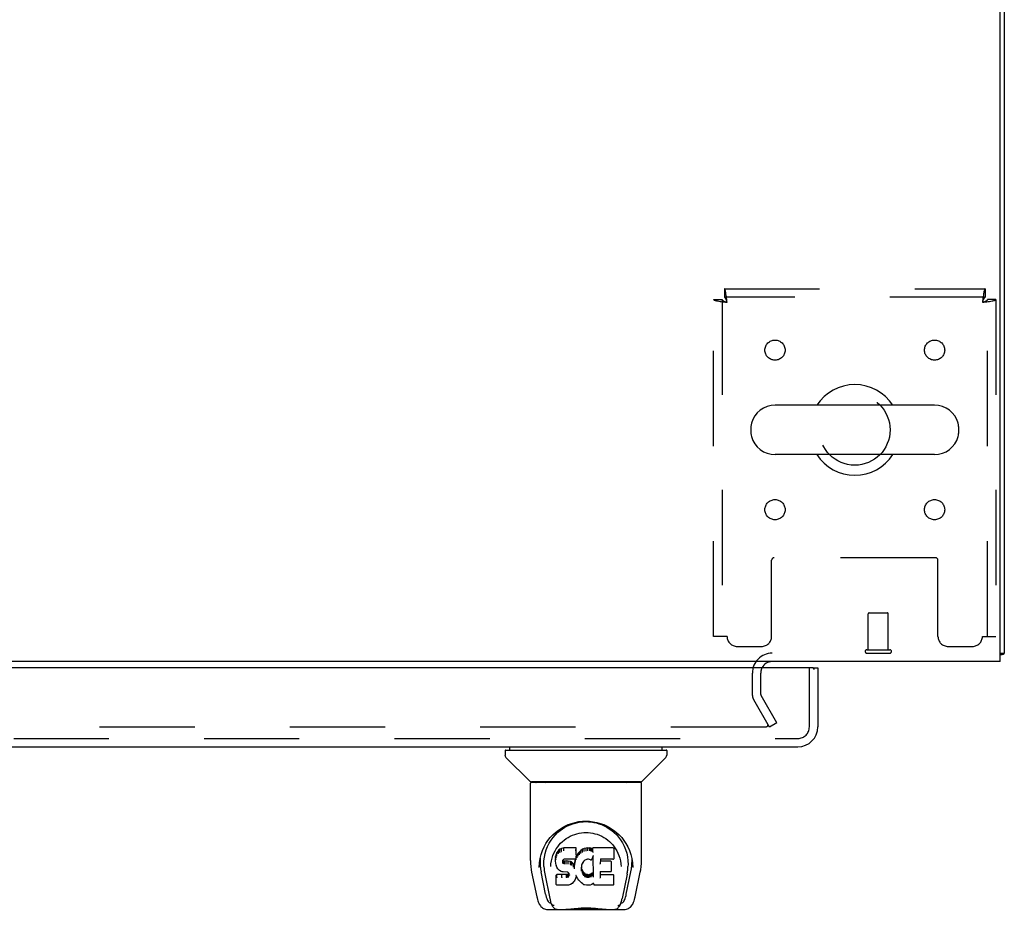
# Model space of a CAD drawing. Header units: inches. Extents: x 0 to 215, y 0 to 139.
# Tile 59 of 117: x 94 to 106, y 105 to 116. Entities that reach past the tile are written whole.
import ezdxf

# ---------------------------------------------------------------- set-up
doc = ezdxf.new("R2010")
doc.units = ezdxf.units.IN
doc.header["$LTSCALE"] = 11.804375
doc.header["$MEASUREMENT"] = 0
doc.linetypes.add('HIDDEN', pattern=[0.2, 0.1, -0.1])
doc.layers.get('0').update_dxf_attribs({"linetype": 'CONTINUOUS'})
doc.layers.add('DEFAULT_2', color=8, linetype='HIDDEN')
doc.layers.add('DOOR_ASSEMBLY', color=7, linetype='CONTINUOUS')

msp = doc.modelspace()

# ---------------------------------------------------------------- linework, layer by layer
at = {"color": 3, "linetype": 'Continuous'}
for p, q in [((106.273, 107.681), (106.273, 125.569)), ((106.325, 125.435), (106.325, 107.785)), ((106.273, 107.681), (66.127, 107.681))]:
    msp.add_line(p, q, dxfattribs=at)
at = {"color": 7, "linetype": 'Continuous'}
for p, q in [((105.459, 110.862), (103.484, 110.862)), ((103.184, 110.6), (103.184, 110.512)), ((105.759, 110.6), (105.759, 110.512)), ((105.459, 110.25), (103.484, 110.25)), ((106.273, 107.785), (106.325, 107.785))]:
    msp.add_line(p, q, dxfattribs=at)
at = {"color": 3, "linetype": 'Continuous'}
for points in [[(106.273, 107.765), (106.274, 107.765), (106.278, 107.766), (106.282, 107.768), (106.286, 107.768), (106.29, 107.769)], [(106.29, 107.769), (106.298, 107.771), (106.301, 107.772), (106.305, 107.772), (106.308, 107.773), (106.311, 107.774), (106.314, 107.775), (106.316, 107.776), (106.318, 107.777), (106.32, 107.778), (106.322, 107.779), (106.323, 107.78), (106.324, 107.781), (106.325, 107.782), (106.325, 107.784), (106.325, 107.785)]]:
    msp.add_lwpolyline(points, dxfattribs=at)
at = {"color": 7, "linetype": 'Continuous'}
for centre, radius, start, end in [((104.471, 110.556), 0.562, 32.9567, 147.0433), ((103.484, 110.556), 0.306, 90, 164.3697), ((105.459, 110.556), 0.306, 15.6303, 90), ((103.328, 110.6), 0.144, 164.3697, 180), ((105.615, 110.6), 0.144, 0, 15.6303), ((103.328, 110.512), 0.144, 180, 195.6303), ((105.615, 110.512), 0.144, 344.3697, 360), ((103.484, 110.556), 0.306, 195.6303, 270), ((105.459, 110.556), 0.306, 270, 344.3697), ((104.471, 110.556), 0.562, 212.956, 327.044)]:
    msp.add_arc(centre, radius, start, end, dxfattribs=at)
at = {"color": 3, "linetype": 'Continuous'}
msp.add_arc((103.447, 107.539), 0.142, 90, 153.5334, dxfattribs=at)
at = {"layer": 'DEFAULT_2', "color": 8, "linetype": 'HIDDEN'}
for p, q in [((102.855, 112.306), (106.087, 112.306)), ((102.855, 112.306), (102.855, 112.202)), ((106.087, 112.306), (106.087, 112.202)), ((102.721, 112.172), (102.825, 112.172)), ((102.721, 107.994), (102.721, 112.172)), ((102.825, 112.172), (102.825, 107.994)), ((106.087, 112.202), (102.855, 112.202)), ((106.221, 112.172), (106.117, 112.172)), ((106.117, 107.994), (106.117, 112.172)), ((106.221, 112.172), (106.221, 107.994)), ((103.44, 107.994), (103.44, 108.939)), ((105.473, 108.969), (103.47, 108.969)), ((105.503, 107.994), (105.503, 108.939)), ((104.639, 107.828), (104.639, 108.275)), ((104.649, 108.285), (104.877, 108.285)), ((104.887, 107.828), (104.887, 108.275)), ((102.888, 107.994), (102.721, 107.994)), ((106.054, 107.994), (106.221, 107.994)), ((103.013, 107.869), (103.315, 107.869)), ((104.621, 107.828), (104.905, 107.828)), ((105.628, 107.869), (105.929, 107.869)), ((104.621, 107.785), (104.905, 107.785)), ((103.2, 107.539), (103.2, 107.277)), ((103.304, 107.539), (103.304, 107.277)), ((103.415, 106.869), (103.219, 107.208)), ((103.505, 106.921), (103.309, 107.26)), ((103.369, 106.869), (69.032, 106.869)), ((103.505, 106.921), (103.415, 106.869))]:
    msp.add_line(p, q, dxfattribs=at)
for points in [[(102.888, 112.139), (102.886, 112.158), (102.884, 112.176), (102.881, 112.194), (102.879, 112.212), (102.877, 112.228), (102.874, 112.243), (102.872, 112.257), (102.87, 112.27), (102.867, 112.28), (102.865, 112.29), (102.862, 112.297), (102.86, 112.302), (102.858, 112.305), (102.855, 112.306)], [(106.087, 112.306), (106.085, 112.305), (106.083, 112.302), (106.08, 112.297), (106.078, 112.29), (106.076, 112.28), (106.073, 112.27), (106.071, 112.257), (106.069, 112.243), (106.066, 112.228), (106.064, 112.212), (106.061, 112.194), (106.059, 112.176), (106.057, 112.158), (106.054, 112.139)], [(102.721, 112.172), (102.722, 112.17), (102.726, 112.167), (102.731, 112.165), (102.738, 112.163), (102.747, 112.16), (102.758, 112.158), (102.77, 112.156), (102.784, 112.153), (102.8, 112.151), (102.816, 112.148), (102.833, 112.146), (102.851, 112.144), (102.87, 112.141), (102.888, 112.139)], [(102.825, 112.172), (102.826, 112.17), (102.827, 112.167), (102.829, 112.165), (102.832, 112.163), (102.835, 112.16), (102.839, 112.158), (102.844, 112.156), (102.849, 112.153), (102.855, 112.151), (102.861, 112.148), (102.868, 112.146), (102.874, 112.144), (102.881, 112.141), (102.888, 112.139)], [(102.888, 112.139), (102.886, 112.146), (102.884, 112.153), (102.881, 112.16), (102.879, 112.166), (102.877, 112.173), (102.874, 112.178), (102.872, 112.184), (102.87, 112.188), (102.867, 112.192), (102.865, 112.196), (102.862, 112.199), (102.86, 112.2), (102.858, 112.202), (102.855, 112.202)], [(106.087, 112.202), (106.085, 112.202), (106.083, 112.2), (106.08, 112.199), (106.078, 112.196), (106.076, 112.192), (106.073, 112.188), (106.071, 112.184), (106.069, 112.178), (106.066, 112.173), (106.064, 112.166), (106.061, 112.16), (106.059, 112.153), (106.057, 112.146), (106.054, 112.139)], [(106.054, 112.139), (106.073, 112.141), (106.092, 112.144), (106.11, 112.146), (106.127, 112.148), (106.143, 112.151), (106.159, 112.153), (106.173, 112.156), (106.185, 112.158), (106.196, 112.16), (106.205, 112.163), (106.212, 112.165), (106.217, 112.167), (106.22, 112.17), (106.221, 112.172)], [(106.054, 112.139), (106.061, 112.141), (106.068, 112.144), (106.075, 112.146), (106.082, 112.148), (106.088, 112.151), (106.094, 112.153), (106.099, 112.156), (106.104, 112.158), (106.108, 112.16), (106.111, 112.163), (106.114, 112.165), (106.116, 112.167), (106.117, 112.17), (106.117, 112.172)], [(103.389, 106.886), (103.389, 106.885), (103.389, 106.883), (103.388, 106.882), (103.388, 106.88), (103.387, 106.878), (103.386, 106.877), (103.385, 106.875), (103.383, 106.874), (103.382, 106.873), (103.38, 106.872), (103.379, 106.871), (103.377, 106.87), (103.375, 106.869), (103.373, 106.869), (103.371, 106.869), (103.369, 106.869)], [(103.387, 106.894), (103.388, 106.892), (103.388, 106.89), (103.389, 106.889), (103.389, 106.887), (103.389, 106.886)]]:
    msp.add_lwpolyline(points, dxfattribs=at)
for centre, radius in [((103.482, 111.546), 0.125), ((105.461, 111.546), 0.125), ((104.471, 110.556), 0.438), ((103.482, 109.566), 0.125), ((105.461, 109.566), 0.125)]:
    msp.add_circle(centre, radius, dxfattribs=at)
for centre, radius, start, end in [((103.47, 108.939), 0.03, 90, 180), ((105.473, 108.939), 0.03, 0, 90), ((104.649, 108.275), 0.01, 90, 180), ((104.877, 108.275), 0.01, 0, 90), ((103.013, 107.994), 0.125, 180, 270), ((103.315, 107.994), 0.125, 270, 360), ((105.628, 107.994), 0.125, 180, 270), ((105.929, 107.994), 0.125, 270, 360), ((104.621, 107.807), 0.0215, 90, 270), ((104.905, 107.807), 0.0215, 270, 90), ((103.447, 107.539), 0.246, 90, 180), ((103.447, 107.539), 0.142, 153.5334, 180), ((103.337, 107.277), 0.137, 180, 210), ((103.337, 107.277), 0.033, 180, 210)]:
    msp.add_arc(centre, radius, start, end, dxfattribs=at)
at = {"layer": 'DOOR_ASSEMBLY', "color": 3, "linetype": 'Continuous'}
for p, q in [((103.951, 107.602), (68.117, 107.602)), ((104.013, 107.602), (104.013, 106.87)), ((68.072, 106.623), (103.766, 106.623))]:
    msp.add_line(p, q, dxfattribs=at)
at = {"layer": 'DOOR_ASSEMBLY', "color": 8, "linetype": 'HIDDEN'}
for p, q in [((103.909, 106.87), (103.909, 107.602)), ((68.072, 106.727), (103.766, 106.727))]:
    msp.add_line(p, q, dxfattribs=at)
at = {"layer": 'DOOR_ASSEMBLY', "color": 7, "linetype": 'Continuous'}
for p, q in [((103.951, 107.602), (104.013, 107.602)), ((100.193, 106.584), (100.193, 106.623)), ((102.083, 106.584), (102.083, 106.623)), ((100.134, 106.576), (100.134, 106.521)), ((100.142, 106.584), (102.134, 106.584)), ((100.44, 106.199), (100.146, 106.493)), ((101.836, 106.199), (102.13, 106.493)), ((102.142, 106.576), (102.142, 106.521)), ((100.449, 105.211), (100.449, 106.174)), ((101.819, 106.182), (100.457, 106.182)), ((101.815, 106.19), (100.461, 106.19)), ((100.523, 106.19), (100.521, 106.186)), ((100.521, 106.186), (100.521, 106.186)), ((101.755, 106.186), (101.753, 106.19)), ((101.755, 106.186), (101.755, 106.186)), ((101.827, 105.211), (101.827, 106.174)), ((100.705, 105.465), (100.731, 105.5)), ((100.862, 105.371), (100.836, 105.363)), ((101.015, 105.371), (100.862, 105.371)), ((100.862, 105.334), (100.862, 105.371)), ((101.014, 105.336), (101.015, 105.371)), ((101.016, 105.316), (101.015, 105.371)), ((101.163, 105.369), (101.139, 105.367)), ((101.163, 105.369), (101.187, 105.369)), ((101.163, 105.333), (101.163, 105.369)), ((101.2, 105.367), (101.187, 105.369)), ((101.187, 105.332), (101.187, 105.369)), ((101.473, 105.369), (101.225, 105.369)), ((101.225, 105.319), (101.225, 105.369)), ((101.489, 105.383), (101.506, 105.358)), ((100.762, 105.263), (100.761, 105.238)), ((100.767, 105.288), (100.762, 105.263)), ((100.763, 105.229), (100.762, 105.263)), ((100.777, 105.313), (100.767, 105.288)), ((100.768, 105.253), (100.767, 105.288)), ((100.792, 105.335), (100.777, 105.313)), ((100.778, 105.278), (100.777, 105.313)), ((100.802, 105.344), (100.792, 105.335)), ((100.792, 105.299), (100.792, 105.335)), ((100.813, 105.352), (100.802, 105.344)), ((100.802, 105.308), (100.802, 105.344)), ((100.836, 105.363), (100.813, 105.352)), ((100.813, 105.316), (100.813, 105.352)), ((100.836, 105.326), (100.836, 105.363)), ((101.014, 105.257), (101.012, 105.243)), ((101.015, 105.282), (101.014, 105.257)), ((101.017, 105.263), (101.014, 105.255)), ((101.014, 105.258), (101.014, 105.257)), ((101.015, 105.282), (101.016, 105.316)), ((101.028, 105.284), (101.017, 105.263)), ((101.018, 105.228), (101.017, 105.263)), ((101.041, 105.303), (101.028, 105.284)), ((101.029, 105.248), (101.028, 105.284)), ((101.057, 105.321), (101.041, 105.303)), ((101.042, 105.268), (101.041, 105.303)), ((101.074, 105.337), (101.057, 105.321)), ((101.057, 105.285), (101.057, 105.321)), ((101.093, 105.352), (101.074, 105.337)), ((101.074, 105.301), (101.074, 105.337)), ((101.116, 105.362), (101.093, 105.352)), ((101.094, 105.315), (101.093, 105.352)), ((101.139, 105.367), (101.116, 105.362)), ((101.116, 105.325), (101.116, 105.362)), ((101.14, 105.33), (101.139, 105.367)), ((101.163, 105.331), (101.163, 105.333)), ((101.187, 105.331), (101.187, 105.332)), ((101.213, 105.363), (101.2, 105.367)), ((101.2, 105.33), (101.2, 105.367)), ((101.226, 105.269), (101.21, 105.229)), ((101.212, 105.326), (101.213, 105.363)), ((101.225, 105.355), (101.213, 105.363)), ((101.231, 105.016), (101.226, 105.269)), ((101.228, 105.274), (101.227, 105.272)), ((101.227, 105.272), (101.227, 105.271)), ((101.227, 105.271), (101.227, 105.271)), ((101.227, 105.271), (101.227, 105.27)), ((101.227, 105.27), (101.227, 105.27)), ((101.227, 105.27), (101.227, 105.27)), ((101.227, 105.27), (101.227, 105.27)), ((101.227, 105.27), (101.227, 105.269)), ((101.228, 105.277), (101.228, 105.275)), ((101.228, 105.275), (101.228, 105.274)), ((101.488, 105.244), (101.489, 105.352)), ((101.694, 105.289), (101.707, 105.238)), ((100.556, 105.126), (100.56, 105.184)), ((100.556, 105.127), (100.556, 105.126)), ((100.56, 105.184), (100.568, 105.238)), ((100.57, 105.244), (100.569, 105.189)), ((100.617, 105.137), (100.619, 105.111)), ((100.702, 105.14), (100.702, 105.14)), ((100.762, 105.204), (100.761, 105.238)), ((100.762, 105.204), (100.762, 105.204)), ((100.763, 105.179), (100.762, 105.204)), ((100.767, 105.154), (100.763, 105.179)), ((100.763, 105.179), (100.763, 105.179)), ((100.777, 105.131), (100.767, 105.154)), ((100.767, 105.154), (100.767, 105.154)), ((100.791, 105.11), (100.777, 105.131)), ((100.777, 105.131), (100.777, 105.131)), ((100.853, 105.22), (100.851, 105.206)), ((100.851, 105.206), (100.851, 105.192)), ((100.851, 105.186), (100.851, 105.204)), ((100.852, 105.181), (100.853, 105.216)), ((100.855, 105.223), (100.853, 105.219)), ((100.856, 105.212), (100.853, 105.216)), ((100.858, 105.225), (100.855, 105.223)), ((100.855, 105.176), (100.856, 105.212)), ((100.859, 105.21), (100.856, 105.212)), ((100.869, 105.229), (100.858, 105.225)), ((100.871, 105.206), (100.859, 105.21)), ((100.859, 105.173), (100.859, 105.21)), ((100.883, 105.23), (100.869, 105.229)), ((100.894, 105.207), (100.871, 105.206)), ((100.871, 105.17), (100.871, 105.206)), ((100.871, 105.168), (100.871, 105.17)), ((100.996, 105.23), (100.883, 105.23)), ((100.883, 105.23), (100.883, 105.23)), ((100.919, 105.206), (100.894, 105.207)), ((100.894, 105.17), (100.894, 105.207)), ((100.894, 105.169), (100.894, 105.17)), ((100.944, 105.2), (100.919, 105.206)), ((100.919, 105.169), (100.919, 105.206)), ((100.919, 105.168), (100.919, 105.169)), ((100.957, 105.195), (100.944, 105.2)), ((100.944, 105.164), (100.944, 105.2)), ((100.956, 105.158), (100.957, 105.195)), ((100.968, 105.187), (100.957, 105.195)), ((100.967, 105.15), (100.968, 105.187)), ((100.986, 105.169), (100.968, 105.187)), ((100.985, 105.133), (100.986, 105.169)), ((100.995, 105.154), (100.986, 105.169)), ((100.999, 105.196), (100.995, 105.154)), ((100.995, 105.118), (100.995, 105.154)), ((101.008, 105.231), (100.996, 105.23)), ((100.996, 105.23), (100.996, 105.23)), ((101.002, 105.219), (100.999, 105.196)), ((100.999, 105.162), (100.999, 105.196)), ((101.006, 105.231), (101.002, 105.219)), ((101.003, 105.184), (101.002, 105.219)), ((101.012, 105.243), (101.008, 105.231)), ((101.009, 105.206), (101.009, 105.232)), ((101.012, 105.243), (101.012, 105.243)), ((101.081, 105.131), (101.08, 105.105)), ((101.084, 105.157), (101.081, 105.131)), ((101.081, 105.127), (101.081, 105.132)), ((101.084, 105.116), (101.081, 105.127)), ((101.081, 105.093), (101.081, 105.127)), ((101.088, 105.168), (101.084, 105.157)), ((101.093, 105.179), (101.088, 105.168)), ((101.107, 105.201), (101.093, 105.179)), ((101.115, 105.21), (101.107, 105.201)), ((101.123, 105.216), (101.114, 105.21)), ((101.147, 105.226), (101.123, 105.216)), ((101.158, 105.229), (101.147, 105.226)), ((101.169, 105.228), (101.158, 105.229)), ((101.18, 105.226), (101.169, 105.228)), ((101.192, 105.221), (101.18, 105.226)), ((101.316, 105.23), (101.315, 105.171)), ((101.473, 105.23), (101.316, 105.23)), ((101.442, 105.206), (101.316, 105.206)), ((101.454, 105.085), (101.456, 105.193)), ((101.571, 105.171), (101.574, 105.14)), ((101.574, 105.14), (101.574, 105.14)), ((101.706, 105.244), (101.706, 105.189)), ((101.72, 105.126), (101.72, 105.127)), ((100.464, 105.067), (100.529, 104.762)), ((100.637, 104.794), (100.581, 105.071)), ((100.628, 105.046), (100.69, 104.743)), ((100.775, 105.038), (100.767, 105.03)), ((100.769, 104.917), (100.767, 105.03)), ((100.837, 105.038), (100.775, 105.038)), ((100.775, 105.002), (100.775, 105.038)), ((100.791, 105.11), (100.791, 105.109)), ((100.808, 105.091), (100.791, 105.109)), ((100.83, 105.078), (100.808, 105.091)), ((100.808, 105.091), (100.808, 105.091)), ((100.83, 105.078), (100.83, 105.077)), ((100.842, 105.073), (100.83, 105.077)), ((100.898, 105.039), (100.837, 105.038)), ((100.837, 105.002), (100.837, 105.038)), ((100.855, 105.071), (100.842, 105.073)), ((100.842, 105.073), (100.842, 105.073)), ((100.903, 105.07), (100.855, 105.071)), ((100.911, 105.04), (100.898, 105.039)), ((100.898, 105.002), (100.898, 105.039)), ((100.903, 105.07), (100.903, 105.071)), ((100.909, 105.07), (100.903, 105.07)), ((100.914, 105.068), (100.909, 105.07)), ((100.916, 105.042), (100.911, 105.04)), ((100.911, 105.003), (100.911, 105.04)), ((100.919, 105.064), (100.914, 105.068)), ((100.92, 105.047), (100.916, 105.042)), ((100.916, 105.006), (100.916, 105.042)), ((100.923, 105.06), (100.919, 105.065)), ((100.926, 105.054), (100.92, 105.047)), ((100.921, 105.011), (100.92, 105.047)), ((100.929, 105.048), (100.923, 105.06)), ((100.931, 105.034), (100.929, 105.048)), ((100.929, 105.022), (100.929, 105.048)), ((100.931, 105.028), (100.931, 105.038)), ((100.997, 105.111), (100.997, 105.112)), ((101.015, 105.015), (101.008, 104.991)), ((101.014, 105.026), (101.014, 105.027)), ((101.014, 105.025), (101.014, 105.026)), ((101.014, 105.026), (101.014, 105.026)), ((101.015, 105.025), (101.014, 105.025)), ((101.015, 105.024), (101.015, 105.025)), ((101.035, 104.987), (101.015, 105.023)), ((101.015, 105.023), (101.015, 105.015)), ((101.015, 105.015), (101.015, 105.015)), ((101.083, 105.081), (101.084, 105.116)), ((101.093, 105.092), (101.084, 105.116)), ((101.106, 105.069), (101.093, 105.092)), ((101.093, 105.056), (101.093, 105.092)), ((101.105, 105.034), (101.106, 105.069)), ((101.113, 105.06), (101.106, 105.069)), ((101.123, 105.051), (101.113, 105.06)), ((101.113, 105.024), (101.113, 105.06)), ((101.122, 105.015), (101.123, 105.051)), ((101.133, 105.045), (101.123, 105.051)), ((101.144, 105.04), (101.133, 105.045)), ((101.133, 105.008), (101.133, 105.045)), ((101.156, 105.038), (101.144, 105.04)), ((101.144, 105.003), (101.144, 105.04)), ((101.156, 105.038), (101.169, 105.037)), ((101.156, 105.001), (101.156, 105.038)), ((101.181, 105.039), (101.169, 105.037)), ((101.169, 105.001), (101.169, 105.037)), ((101.193, 105.043), (101.181, 105.039)), ((101.181, 105.003), (101.181, 105.039)), ((101.204, 105.048), (101.193, 105.043)), ((101.193, 105.006), (101.193, 105.043)), ((101.214, 105.056), (101.204, 105.048)), ((101.204, 105.012), (101.204, 105.048)), ((101.215, 105.019), (101.214, 105.056)), ((101.233, 105.008), (101.232, 105.009)), ((101.315, 105.074), (101.313, 105)), ((101.442, 105.074), (101.314, 105.074)), ((101.474, 105.035), (101.314, 105.035)), ((101.482, 104.918), (101.484, 105.024)), ((101.648, 105.043), (101.586, 104.743)), ((101.638, 104.794), (101.695, 105.071)), ((101.747, 104.762), (101.812, 105.067)), ((100.776, 104.909), (100.769, 104.916)), ((100.922, 104.909), (100.776, 104.909)), ((100.776, 104.909), (100.776, 104.909)), ((100.837, 105.002), (100.837, 105)), ((100.898, 105.002), (100.898, 105)), ((100.935, 104.911), (100.922, 104.909)), ((100.947, 104.915), (100.935, 104.911)), ((100.968, 104.929), (100.947, 104.915)), ((100.947, 104.915), (100.947, 104.915)), ((100.985, 104.947), (100.968, 104.929)), ((100.968, 104.929), (100.968, 104.929)), ((100.993, 104.957), (100.985, 104.947)), ((100.985, 104.947), (100.985, 104.947)), ((100.998, 104.968), (100.993, 104.957)), ((100.993, 104.957), (100.993, 104.957)), ((100.999, 104.968), (100.998, 104.968)), ((101.008, 104.991), (100.999, 104.968)), ((101.008, 104.991), (101.008, 104.991)), ((101.048, 104.968), (101.035, 104.987)), ((101.035, 104.987), (101.035, 104.987)), ((101.048, 104.968), (101.049, 104.968)), ((101.064, 104.951), (101.049, 104.968)), ((101.081, 104.936), (101.064, 104.951)), ((101.064, 104.951), (101.064, 104.951)), ((101.099, 104.922), (101.081, 104.936)), ((101.081, 104.936), (101.081, 104.936)), ((101.109, 104.917), (101.099, 104.922)), ((101.099, 104.922), (101.099, 104.922)), ((101.12, 104.913), (101.109, 104.917)), ((101.109, 104.917), (101.109, 104.917)), ((101.143, 104.908), (101.12, 104.913)), ((101.165, 104.905), (101.143, 104.908)), ((101.156, 105), (101.156, 105.001)), ((101.188, 104.908), (101.165, 104.905)), ((101.165, 104.906), (101.165, 104.905)), ((101.169, 104.999), (101.169, 105.001)), ((101.21, 104.915), (101.188, 104.908)), ((101.229, 104.926), (101.21, 104.915)), ((101.21, 104.915), (101.21, 104.915)), ((101.235, 104.926), (101.229, 104.926)), ((101.234, 104.918), (101.234, 104.926)), ((101.474, 104.909), (101.243, 104.909)), ((100.696, 104.686), (100.703, 104.686)), ((100.703, 104.686), (100.706, 104.677)), ((100.707, 104.674), (100.706, 104.677)), ((101.569, 104.674), (101.57, 104.677)), ((101.57, 104.677), (101.572, 104.686)), ((101.572, 104.686), (101.579, 104.686)), ((100.653, 104.607), (101.623, 104.607)), ((100.867, 104.607), (100.891, 104.608)), ((100.915, 104.607), (100.914, 104.609)), ((101.36, 104.607), (101.362, 104.609))]:
    msp.add_line(p, q, dxfattribs=at)
for points in [[(100.52, 106.185), (100.519, 106.184), (100.519, 106.183), (100.519, 106.183), (100.518, 106.182), (100.519, 106.182)], [(100.521, 106.186), (100.52, 106.185), (100.52, 106.185)], [(101.756, 106.185), (101.756, 106.185), (101.755, 106.186)], [(101.757, 106.182), (101.757, 106.182), (101.757, 106.183), (101.757, 106.183), (101.757, 106.184), (101.756, 106.185)], [(100.568, 105.238), (100.581, 105.289), (100.598, 105.337), (100.619, 105.381), (100.642, 105.423), (100.667, 105.461), (100.695, 105.497), (100.726, 105.53), (100.759, 105.561), (100.796, 105.59), (100.834, 105.616), (100.875, 105.638), (100.918, 105.658), (100.961, 105.674), (101.005, 105.686), (101.05, 105.695), (101.094, 105.7), (101.138, 105.701), (101.182, 105.7), (101.226, 105.694), (101.271, 105.686), (101.315, 105.674), (101.358, 105.658), (101.401, 105.638), (101.442, 105.616), (101.48, 105.59), (101.517, 105.561), (101.55, 105.53), (101.581, 105.497), (101.609, 105.461), (101.634, 105.423), (101.657, 105.381), (101.678, 105.337), (101.694, 105.289)], [(100.786, 105.559), (100.816, 105.584), (100.846, 105.606), (100.877, 105.626)], [(100.877, 105.626), (100.909, 105.642), (100.941, 105.657), (100.974, 105.669)], [(100.974, 105.669), (101.006, 105.678), (101.039, 105.686), (101.072, 105.691), (101.104, 105.694), (101.137, 105.695), (101.169, 105.694), (101.202, 105.691), (101.234, 105.686), (101.267, 105.679)], [(101.267, 105.679), (101.299, 105.67), (101.331, 105.658), (101.364, 105.644)], [(101.364, 105.644), (101.395, 105.627), (101.426, 105.608), (101.457, 105.586), (101.487, 105.562), (101.515, 105.534), (101.543, 105.503), (101.568, 105.469), (101.591, 105.432), (101.612, 105.391), (101.63, 105.348), (101.644, 105.303), (101.653, 105.257), (101.659, 105.209)], [(100.731, 105.5), (100.758, 105.531), (100.786, 105.559)], [(100.77, 105.358), (100.787, 105.383), (100.805, 105.406), (100.824, 105.428), (100.845, 105.448), (100.868, 105.467), (100.892, 105.484), (100.917, 105.5), (100.943, 105.515), (100.97, 105.527), (100.998, 105.537), (101.026, 105.546), (101.054, 105.552), (101.082, 105.557), (101.11, 105.56), (101.138, 105.56), (101.165, 105.56), (101.193, 105.557), (101.221, 105.552), (101.249, 105.546), (101.277, 105.538), (101.305, 105.527), (101.333, 105.515), (101.359, 105.5), (101.384, 105.485), (101.408, 105.467), (101.43, 105.448), (101.451, 105.428), (101.471, 105.406), (101.489, 105.383)], [(100.617, 105.137), (100.616, 105.161), (100.617, 105.207), (100.622, 105.254), (100.632, 105.3), (100.645, 105.345), (100.662, 105.388), (100.682, 105.428), (100.705, 105.465)], [(100.71, 105.207), (100.718, 105.242), (100.729, 105.274), (100.741, 105.304)], [(100.741, 105.304), (100.754, 105.332), (100.77, 105.358)], [(100.768, 105.253), (100.768, 105.253), (100.768, 105.253), (100.769, 105.252), (100.769, 105.252), (100.77, 105.252), (100.77, 105.252)], [(100.778, 105.277), (100.778, 105.277), (100.778, 105.277), (100.778, 105.277), (100.779, 105.276), (100.779, 105.276), (100.779, 105.276)], [(100.792, 105.299), (100.793, 105.299), (100.793, 105.298), (100.793, 105.298), (100.793, 105.298), (100.794, 105.298), (100.794, 105.297)], [(100.802, 105.308), (100.802, 105.308), (100.803, 105.308), (100.803, 105.307), (100.803, 105.307), (100.803, 105.307), (100.803, 105.307)], [(100.813, 105.315), (100.813, 105.315), (100.814, 105.315), (100.814, 105.315), (100.814, 105.315), (100.814, 105.314), (100.814, 105.314)], [(100.836, 105.326), (100.836, 105.326), (100.837, 105.325), (100.837, 105.325), (100.837, 105.325), (100.837, 105.325), (100.837, 105.325)], [(100.862, 105.334), (100.862, 105.334), (100.862, 105.334), (100.862, 105.333), (100.862, 105.333), (100.862, 105.333), (100.862, 105.333)], [(101.014, 105.334), (101.013, 105.334), (101.013, 105.334), (101.013, 105.333), (101.013, 105.333), (101.012, 105.333), (101.012, 105.333)], [(101.014, 105.257), (101.014, 105.257), (101.014, 105.257), (101.013, 105.257), (101.013, 105.256), (101.013, 105.256), (101.012, 105.256)], [(101.015, 105.282), (101.015, 105.281), (101.015, 105.281), (101.015, 105.281), (101.014, 105.281), (101.014, 105.281), (101.013, 105.28)], [(101.03, 105.247), (101.03, 105.247), (101.03, 105.247), (101.029, 105.248), (101.029, 105.248), (101.029, 105.248), (101.029, 105.248)], [(101.043, 105.266), (101.043, 105.266), (101.043, 105.266), (101.043, 105.267), (101.042, 105.267), (101.042, 105.267), (101.042, 105.267)], [(101.058, 105.284), (101.058, 105.284), (101.058, 105.284), (101.058, 105.284), (101.057, 105.284), (101.057, 105.285), (101.057, 105.285)], [(101.075, 105.3), (101.075, 105.3), (101.075, 105.3), (101.075, 105.3), (101.074, 105.301), (101.074, 105.301), (101.074, 105.301)], [(101.095, 105.314), (101.094, 105.314), (101.094, 105.314), (101.094, 105.315), (101.094, 105.315), (101.094, 105.315), (101.094, 105.315)], [(101.117, 105.324), (101.117, 105.324), (101.116, 105.324), (101.116, 105.324), (101.116, 105.324), (101.116, 105.325), (101.116, 105.325)], [(101.14, 105.329), (101.14, 105.329), (101.14, 105.329), (101.14, 105.33), (101.14, 105.33), (101.14, 105.33), (101.14, 105.33)], [(101.199, 105.329), (101.199, 105.329), (101.199, 105.329), (101.2, 105.329), (101.2, 105.33), (101.2, 105.33), (101.2, 105.33)], [(101.212, 105.325), (101.212, 105.325), (101.212, 105.325), (101.212, 105.325), (101.212, 105.326), (101.212, 105.326), (101.212, 105.326)], [(101.227, 105.331), (101.227, 105.331), (101.227, 105.331), (101.226, 105.331), (101.226, 105.331), (101.226, 105.332), (101.226, 105.332)], [(101.227, 105.314), (101.227, 105.315), (101.227, 105.315), (101.227, 105.316), (101.226, 105.316), (101.226, 105.317), (101.226, 105.317)], [(101.227, 105.269), (101.227, 105.269), (101.226, 105.269)], [(101.226, 105.269), (101.226, 105.269), (101.226, 105.269), (101.226, 105.269)], [(101.506, 105.358), (101.521, 105.332), (101.535, 105.304)], [(101.535, 105.304), (101.547, 105.275), (101.558, 105.242), (101.566, 105.208), (101.571, 105.171)], [(100.449, 105.211), (100.45, 105.177), (100.453, 105.138), (100.458, 105.098), (100.464, 105.067)], [(100.569, 105.189), (100.57, 105.155), (100.574, 105.111), (100.581, 105.071)], [(100.702, 105.14), (100.704, 105.17), (100.71, 105.207)], [(100.762, 105.204), (100.762, 105.204), (100.762, 105.203), (100.762, 105.203), (100.763, 105.203), (100.763, 105.203), (100.764, 105.203)], [(100.763, 105.229), (100.763, 105.228), (100.763, 105.228), (100.764, 105.228), (100.764, 105.228), (100.765, 105.227), (100.765, 105.227)], [(100.763, 105.179), (100.763, 105.179), (100.763, 105.179), (100.763, 105.178), (100.764, 105.178), (100.764, 105.178), (100.765, 105.178)], [(100.767, 105.154), (100.768, 105.154), (100.768, 105.154), (100.768, 105.154), (100.769, 105.153), (100.769, 105.154)], [(100.777, 105.131), (100.777, 105.13), (100.777, 105.13), (100.778, 105.13), (100.778, 105.13)], [(100.849, 105.205), (100.85, 105.205), (100.85, 105.205), (100.851, 105.206), (100.851, 105.206), (100.851, 105.206), (100.851, 105.206)], [(100.849, 105.191), (100.849, 105.191), (100.85, 105.191), (100.85, 105.191), (100.85, 105.192), (100.85, 105.192), (100.851, 105.192)], [(100.849, 105.185), (100.849, 105.185), (100.85, 105.185), (100.85, 105.185), (100.851, 105.185), (100.851, 105.186), (100.851, 105.186)], [(100.851, 105.179), (100.851, 105.179), (100.851, 105.18), (100.852, 105.18), (100.852, 105.18), (100.852, 105.18), (100.852, 105.18)], [(100.852, 105.219), (100.852, 105.219), (100.853, 105.219), (100.853, 105.219), (100.853, 105.219), (100.853, 105.219)], [(100.854, 105.223), (100.854, 105.223), (100.855, 105.223), (100.855, 105.223), (100.855, 105.223)], [(100.854, 105.175), (100.854, 105.175), (100.854, 105.175), (100.855, 105.175), (100.855, 105.176), (100.855, 105.176), (100.855, 105.176)], [(100.857, 105.226), (100.857, 105.225), (100.858, 105.225), (100.858, 105.225), (100.858, 105.225)], [(100.858, 105.172), (100.858, 105.172), (100.859, 105.172), (100.859, 105.172), (100.859, 105.172), (100.859, 105.173), (100.859, 105.173)], [(100.869, 105.229), (100.869, 105.229), (100.869, 105.229), (100.869, 105.229)], [(100.943, 105.162), (100.943, 105.162), (100.943, 105.163), (100.944, 105.163), (100.944, 105.163), (100.944, 105.163), (100.944, 105.164)], [(100.955, 105.157), (100.955, 105.157), (100.956, 105.157), (100.956, 105.157), (100.956, 105.158), (100.956, 105.158), (100.956, 105.158)], [(100.966, 105.149), (100.966, 105.149), (100.966, 105.15), (100.967, 105.15), (100.967, 105.15), (100.967, 105.15), (100.967, 105.15)], [(100.984, 105.131), (100.984, 105.131), (100.984, 105.132), (100.985, 105.132), (100.985, 105.132), (100.985, 105.132), (100.985, 105.133)], [(101.001, 105.16), (101.001, 105.16), (101, 105.16), (101, 105.161), (101, 105.161), (100.999, 105.161), (100.999, 105.162)], [(101.005, 105.183), (101.005, 105.183), (101.004, 105.183), (101.004, 105.183), (101.003, 105.183), (101.003, 105.184), (101.003, 105.184)], [(101.008, 105.231), (101.008, 105.231), (101.007, 105.231), (101.007, 105.231), (101.007, 105.231)], [(101.008, 105.231), (101.008, 105.231), (101.008, 105.231), (101.008, 105.231)], [(101.011, 105.205), (101.01, 105.205), (101.01, 105.205), (101.01, 105.205), (101.009, 105.206), (101.009, 105.206), (101.009, 105.206)], [(101.012, 105.243), (101.012, 105.243), (101.012, 105.243), (101.012, 105.242), (101.011, 105.242), (101.01, 105.242)], [(101.019, 105.227), (101.019, 105.227), (101.019, 105.227), (101.018, 105.227), (101.018, 105.227), (101.018, 105.228), (101.018, 105.228)], [(101.081, 105.131), (101.081, 105.131), (101.08, 105.131), (101.08, 105.131), (101.08, 105.13), (101.079, 105.13), (101.079, 105.13)], [(101.084, 105.157), (101.084, 105.157), (101.084, 105.156), (101.083, 105.156), (101.083, 105.156), (101.082, 105.156)], [(101.088, 105.168), (101.088, 105.168), (101.087, 105.168), (101.087, 105.168), (101.087, 105.168), (101.086, 105.168)], [(101.093, 105.179), (101.093, 105.179), (101.093, 105.179), (101.092, 105.179), (101.092, 105.179)], [(101.107, 105.201), (101.107, 105.201), (101.107, 105.201), (101.107, 105.201), (101.106, 105.201), (101.106, 105.201)], [(101.114, 105.21), (101.114, 105.21), (101.114, 105.21), (101.114, 105.21), (101.113, 105.21)], [(101.123, 105.216), (101.123, 105.216), (101.123, 105.216), (101.122, 105.216)], [(101.147, 105.226), (101.147, 105.226), (101.147, 105.226), (101.146, 105.226)], [(101.158, 105.229), (101.158, 105.229), (101.158, 105.229), (101.158, 105.229)], [(101.169, 105.228), (101.169, 105.228), (101.169, 105.229), (101.169, 105.229)], [(101.18, 105.226), (101.18, 105.226), (101.181, 105.226), (101.181, 105.226)], [(101.192, 105.221), (101.192, 105.221), (101.194, 105.221), (101.196, 105.22), (101.199, 105.22), (101.201, 105.221), (101.203, 105.221), (101.205, 105.222), (101.206, 105.223), (101.208, 105.225), (101.209, 105.227), (101.21, 105.228), (101.21, 105.229)], [(101.193, 105.222), (101.192, 105.221), (101.192, 105.221), (101.192, 105.221)], [(101.313, 105.168), (101.313, 105.168), (101.314, 105.168), (101.314, 105.169), (101.314, 105.169), (101.314, 105.169), (101.314, 105.169)], [(101.314, 105.23), (101.314, 105.23), (101.315, 105.23), (101.315, 105.23), (101.315, 105.23), (101.315, 105.23), (101.316, 105.23)], [(101.473, 105.23), (101.474, 105.23), (101.477, 105.23), (101.479, 105.231), (101.481, 105.232), (101.483, 105.233), (101.484, 105.235), (101.486, 105.237), (101.487, 105.239), (101.487, 105.242), (101.488, 105.244)], [(101.648, 105.043), (101.648, 105.047), (101.649, 105.049), (101.649, 105.052), (101.65, 105.055), (101.65, 105.058), (101.651, 105.061), (101.651, 105.064), (101.652, 105.067), (101.652, 105.07), (101.653, 105.074), (101.653, 105.077), (101.654, 105.08), (101.654, 105.084), (101.655, 105.087), (101.655, 105.091), (101.655, 105.095), (101.656, 105.098), (101.656, 105.102), (101.657, 105.106), (101.657, 105.11), (101.659, 105.137)], [(101.659, 105.209), (101.66, 105.162), (101.659, 105.137)], [(101.695, 105.071), (101.702, 105.111), (101.706, 105.155), (101.706, 105.19)], [(101.707, 105.238), (101.716, 105.184), (101.72, 105.126)], [(101.812, 105.067), (101.817, 105.097), (101.823, 105.137), (101.826, 105.177), (101.827, 105.211)], [(100.619, 105.111), (100.621, 105.091), (100.624, 105.067), (100.628, 105.046)], [(100.791, 105.109), (100.791, 105.109), (100.791, 105.109), (100.791, 105.109), (100.792, 105.109), (100.792, 105.109)], [(100.808, 105.091), (100.808, 105.091), (100.809, 105.091), (100.809, 105.091), (100.81, 105.091)], [(100.83, 105.077), (100.83, 105.077), (100.83, 105.078), (100.83, 105.078)], [(100.842, 105.073), (100.842, 105.073), (100.842, 105.073), (100.843, 105.073)], [(100.855, 105.071), (100.855, 105.071), (100.855, 105.071), (100.855, 105.071)], [(100.909, 105.07), (100.909, 105.07), (100.909, 105.07), (100.91, 105.07)], [(100.911, 105.003), (100.911, 105.003), (100.912, 105.002), (100.912, 105.002), (100.912, 105.002), (100.912, 105.002), (100.912, 105.002)], [(100.914, 105.068), (100.915, 105.068), (100.915, 105.068), (100.915, 105.068)], [(100.916, 105.006), (100.916, 105.005), (100.916, 105.005), (100.917, 105.005), (100.917, 105.005), (100.917, 105.005), (100.917, 105.004)], [(100.919, 105.064), (100.919, 105.064), (100.92, 105.064), (100.92, 105.064), (100.92, 105.065)], [(100.921, 105.011), (100.921, 105.01), (100.921, 105.01), (100.921, 105.01), (100.922, 105.01), (100.922, 105.009), (100.922, 105.009)], [(100.923, 105.06), (100.923, 105.06), (100.924, 105.059), (100.924, 105.059), (100.925, 105.059)], [(100.929, 105.048), (100.929, 105.048), (100.929, 105.047), (100.93, 105.047), (100.93, 105.047), (100.931, 105.047)], [(100.929, 105.022), (100.929, 105.022), (100.929, 105.021), (100.93, 105.021), (100.93, 105.021), (100.93, 105.021), (100.931, 105.021)], [(100.931, 105.034), (100.931, 105.034), (100.932, 105.034), (100.932, 105.033), (100.932, 105.033), (100.933, 105.033), (100.933, 105.033)], [(100.931, 105.028), (100.931, 105.028), (100.931, 105.027), (100.932, 105.027), (100.932, 105.027), (100.932, 105.027), (100.933, 105.027)], [(100.997, 105.112), (100.996, 105.114), (100.996, 105.115), (100.996, 105.116), (100.995, 105.117)], [(101.015, 105.015), (101.015, 105.015), (101.014, 105.014), (101.014, 105.014), (101.014, 105.014), (101.013, 105.014), (101.013, 105.014)], [(101.014, 105.027), (101.014, 105.027), (101.014, 105.028)], [(101.015, 105.023), (101.015, 105.023), (101.015, 105.023), (101.015, 105.023), (101.015, 105.023), (101.015, 105.023), (101.015, 105.023), (101.015, 105.023), (101.015, 105.024), (101.015, 105.024), (101.015, 105.024), (101.015, 105.024), (101.015, 105.024)], [(101.08, 105.105), (101.079, 105.105), (101.079, 105.105), (101.079, 105.104), (101.079, 105.104), (101.078, 105.104), (101.078, 105.104)], [(101.081, 105.093), (101.08, 105.092), (101.08, 105.092), (101.08, 105.092), (101.079, 105.092), (101.079, 105.091), (101.079, 105.091)], [(101.083, 105.08), (101.083, 105.08), (101.083, 105.08), (101.082, 105.08), (101.082, 105.079), (101.082, 105.079), (101.081, 105.079)], [(101.093, 105.056), (101.092, 105.056), (101.092, 105.056), (101.092, 105.055), (101.092, 105.055), (101.091, 105.055), (101.091, 105.055)], [(101.103, 105.032), (101.104, 105.032), (101.104, 105.032), (101.104, 105.033), (101.105, 105.033), (101.105, 105.033), (101.105, 105.033)], [(101.112, 105.022), (101.112, 105.023), (101.112, 105.023), (101.112, 105.023), (101.113, 105.023), (101.113, 105.024), (101.113, 105.024)], [(101.121, 105.014), (101.122, 105.014), (101.122, 105.014), (101.122, 105.014), (101.122, 105.015), (101.122, 105.015), (101.122, 105.015)], [(101.132, 105.007), (101.132, 105.007), (101.132, 105.007), (101.132, 105.007), (101.132, 105.008), (101.133, 105.008), (101.133, 105.008)], [(101.143, 105.002), (101.144, 105.002), (101.144, 105.002), (101.144, 105.003), (101.144, 105.003), (101.144, 105.003), (101.144, 105.003)], [(101.181, 105.001), (101.181, 105.001), (101.181, 105.002), (101.181, 105.002), (101.181, 105.002), (101.181, 105.002), (101.181, 105.003)], [(101.194, 105.005), (101.194, 105.005), (101.193, 105.006), (101.193, 105.006), (101.193, 105.006), (101.193, 105.006), (101.193, 105.006)], [(101.205, 105.011), (101.205, 105.011), (101.205, 105.011), (101.205, 105.011), (101.205, 105.011), (101.205, 105.012), (101.204, 105.012)], [(101.23, 105.053), (101.229, 105.054), (101.229, 105.054), (101.228, 105.055), (101.227, 105.056), (101.226, 105.056), (101.226, 105.057), (101.225, 105.057), (101.224, 105.057), (101.223, 105.057), (101.223, 105.058), (101.222, 105.058), (101.221, 105.058)], [(101.232, 105.009), (101.232, 105.012), (101.231, 105.013), (101.231, 105.015)], [(101.313, 105.075), (101.313, 105.074), (101.313, 105.074), (101.313, 105.074), (101.314, 105.074), (101.314, 105.074), (101.314, 105.074)], [(101.442, 105.074), (101.444, 105.074), (101.446, 105.075), (101.447, 105.075), (101.449, 105.076), (101.45, 105.077), (101.451, 105.078), (101.452, 105.08), (101.453, 105.082), (101.454, 105.083), (101.454, 105.085)], [(100.768, 104.994), (100.768, 104.994), (100.768, 104.994), (100.769, 104.993), (100.769, 104.993), (100.769, 104.993), (100.77, 104.993)], [(100.769, 104.917), (100.769, 104.916), (100.769, 104.916)], [(100.769, 104.916), (100.77, 104.916), (100.77, 104.916), (100.771, 104.916), (100.771, 104.916)], [(100.775, 105.001), (100.776, 105.001), (100.776, 105), (100.776, 105), (100.776, 105), (100.776, 105), (100.776, 105)], [(100.776, 104.909), (100.777, 104.909), (100.777, 104.909), (100.777, 104.91), (100.777, 104.91), (100.777, 104.91), (100.777, 104.91)], [(100.922, 104.909), (100.922, 104.909), (100.922, 104.909), (100.922, 104.91), (100.922, 104.91), (100.922, 104.91), (100.922, 104.91)], [(100.935, 104.911), (100.935, 104.911), (100.935, 104.911), (100.934, 104.912)], [(100.947, 104.915), (100.947, 104.915), (100.946, 104.915), (100.946, 104.916)], [(100.968, 104.929), (100.968, 104.929), (100.967, 104.929), (100.967, 104.929), (100.966, 104.93)], [(100.985, 104.947), (100.985, 104.947), (100.985, 104.946), (100.985, 104.946), (100.984, 104.946), (100.984, 104.947)], [(100.993, 104.957), (100.993, 104.957), (100.992, 104.957), (100.992, 104.957), (100.991, 104.957)], [(100.998, 104.968), (100.998, 104.968), (100.998, 104.968), (100.997, 104.968), (100.997, 104.968)], [(101.008, 104.991), (101.008, 104.991), (101.007, 104.99), (101.007, 104.99), (101.006, 104.99), (101.006, 104.99)], [(101.035, 104.987), (101.036, 104.987), (101.036, 104.987), (101.036, 104.987), (101.037, 104.987)], [(101.049, 104.968), (101.049, 104.968), (101.049, 104.968), (101.049, 104.968), (101.05, 104.968), (101.05, 104.968)], [(101.064, 104.951), (101.064, 104.951), (101.064, 104.951), (101.065, 104.951), (101.065, 104.951)], [(101.081, 104.936), (101.081, 104.936), (101.081, 104.936), (101.082, 104.936), (101.082, 104.936)], [(101.099, 104.922), (101.099, 104.922), (101.099, 104.922), (101.1, 104.923), (101.1, 104.923)], [(101.109, 104.917), (101.11, 104.917), (101.11, 104.917), (101.11, 104.918)], [(101.12, 104.913), (101.12, 104.913), (101.121, 104.914), (101.121, 104.914)], [(101.143, 104.908), (101.143, 104.908), (101.143, 104.908), (101.143, 104.908)], [(101.188, 104.909), (101.188, 104.909), (101.188, 104.908), (101.188, 104.908)], [(101.21, 104.916), (101.21, 104.915), (101.21, 104.915), (101.21, 104.915)], [(101.229, 104.927), (101.229, 104.927), (101.229, 104.927), (101.229, 104.927), (101.229, 104.927), (101.229, 104.926), (101.229, 104.926)], [(101.234, 104.918), (101.235, 104.916), (101.235, 104.914), (101.236, 104.912), (101.238, 104.911), (101.239, 104.91), (101.24, 104.91), (101.242, 104.909), (101.243, 104.909)], [(101.236, 104.927), (101.236, 104.927), (101.236, 104.927), (101.235, 104.927), (101.235, 104.927), (101.235, 104.926), (101.235, 104.926)], [(101.311, 104.996), (101.312, 104.997), (101.312, 104.997), (101.312, 104.997), (101.312, 104.997), (101.313, 104.998), (101.313, 104.998)], [(101.474, 104.909), (101.475, 104.909), (101.477, 104.91), (101.478, 104.91), (101.479, 104.911), (101.481, 104.913), (101.482, 104.914), (101.482, 104.916), (101.482, 104.918)], [(100.529, 104.762), (100.532, 104.749), (100.537, 104.73), (100.542, 104.714), (100.547, 104.699), (100.553, 104.685), (100.559, 104.673), (100.565, 104.661), (100.572, 104.651), (100.58, 104.641), (100.59, 104.632), (100.6, 104.624), (100.611, 104.617), (100.624, 104.612), (100.636, 104.609)], [(100.637, 104.794), (100.641, 104.777), (100.646, 104.759), (100.651, 104.742), (100.656, 104.728), (100.662, 104.715), (100.669, 104.704), (100.676, 104.696), (100.683, 104.69), (100.69, 104.687), (100.696, 104.686)], [(101.579, 104.686), (101.585, 104.687), (101.593, 104.69), (101.6, 104.696), (101.607, 104.704), (101.613, 104.715), (101.619, 104.728), (101.625, 104.742), (101.63, 104.759), (101.635, 104.777), (101.638, 104.794)], [(101.639, 104.609), (101.652, 104.612), (101.664, 104.617), (101.675, 104.624), (101.686, 104.632), (101.695, 104.64), (101.703, 104.65), (101.71, 104.661), (101.717, 104.672), (101.723, 104.685), (101.729, 104.698), (101.734, 104.713), (101.739, 104.73), (101.744, 104.749), (101.747, 104.762)], [(100.69, 104.743), (100.692, 104.733), (100.694, 104.72), (100.697, 104.708), (100.7, 104.697), (100.703, 104.686)], [(100.743, 104.655), (100.738, 104.655), (100.733, 104.656), (100.728, 104.657), (100.724, 104.658), (100.72, 104.661), (100.716, 104.663), (100.713, 104.666), (100.71, 104.67), (100.707, 104.674), (100.707, 104.674)], [(100.707, 104.674), (100.713, 104.663), (100.719, 104.651), (100.726, 104.641), (100.733, 104.633), (100.74, 104.625), (100.748, 104.619), (100.756, 104.614), (100.766, 104.61), (100.775, 104.608), (100.782, 104.607)], [(101.493, 104.607), (101.501, 104.608), (101.51, 104.61), (101.52, 104.614), (101.528, 104.619), (101.536, 104.625), (101.543, 104.633), (101.55, 104.641), (101.557, 104.651), (101.563, 104.663), (101.569, 104.674)], [(101.533, 104.655), (101.538, 104.655), (101.543, 104.656), (101.547, 104.657), (101.552, 104.658), (101.556, 104.66), (101.56, 104.663), (101.563, 104.666), (101.566, 104.67), (101.568, 104.674), (101.569, 104.674)], [(101.572, 104.686), (101.576, 104.697), (101.579, 104.708), (101.581, 104.72), (101.584, 104.733), (101.586, 104.743)], [(100.636, 104.609), (100.65, 104.607), (100.653, 104.607)], [(100.867, 104.607), (100.889, 104.608), (100.912, 104.609)], [(100.891, 104.608), (100.92, 104.61), (100.949, 104.612), (100.98, 104.615), (101.011, 104.618), (101.042, 104.62), (101.073, 104.622), (101.106, 104.623), (101.138, 104.623), (101.17, 104.623), (101.202, 104.622), (101.234, 104.62), (101.265, 104.618), (101.296, 104.615), (101.326, 104.612), (101.356, 104.61)], [(100.912, 104.609), (100.936, 104.611), (100.962, 104.614), (100.99, 104.617), (101.018, 104.619), (101.047, 104.622), (101.077, 104.624), (101.107, 104.625), (101.138, 104.625), (101.168, 104.625), (101.198, 104.624), (101.228, 104.622), (101.258, 104.62), (101.286, 104.617), (101.313, 104.614), (101.339, 104.612)], [(101.339, 104.612), (101.364, 104.609), (101.387, 104.608), (101.408, 104.607)], [(101.356, 104.61), (101.384, 104.608), (101.408, 104.607)], [(101.623, 104.607), (101.625, 104.607), (101.639, 104.609)]]:
    msp.add_lwpolyline(points, dxfattribs=at)
at = {"layer": 'DOOR_ASSEMBLY', "color": 3, "linetype": 'Continuous'}
for centre, radius, start, end in [((103.951, 107.582), 0.02, 0, 90), ((103.766, 106.87), 0.246, 270, 360)]:
    msp.add_arc(centre, radius, start, end, dxfattribs=at)
at = {"layer": 'DOOR_ASSEMBLY', "color": 8, "linetype": 'HIDDEN'}
msp.add_arc((103.766, 106.87), 0.142, 270, 360, dxfattribs=at)
at = {"layer": 'DOOR_ASSEMBLY', "color": 7, "linetype": 'Continuous'}
for centre, radius, start, end in [((100.142, 106.576), 0.00787, 90, 180), ((100.173, 106.521), 0.0394, 180, 225), ((102.102, 106.521), 0.0394, 315, 360), ((102.134, 106.576), 0.00787, 0, 90), ((100.461, 106.22), 0.0295, 225, 270), ((100.457, 106.174), 0.00787, 90, 180), ((100.631, 106.202), 0.0197, 270, 323.006), ((101.645, 106.202), 0.0197, 216.994, 270), ((101.815, 106.22), 0.0295, 270, 315), ((101.819, 106.174), 0.00787, 0, 90)]:
    msp.add_arc(centre, radius, start, end, dxfattribs=at)
for centre, major_axis, ratio, start_param, end_param in [((101.473, 105.353), (0, 0.0161), 0.999848, -1.588252, 0), ((100.772, 105.264), (0.004, 0.0113), 0.082603, -3.358849, -3.237788), ((100.783, 105.286), (0.00493, 0.00872), 0.139701, -3.375731, -3.231538), ((100.799, 105.307), (0.00667, 0.00805), 0.161626, -3.329134, -3.201937), ((101.012, 105.336), (-0.00006, 0.00283), 0.69468, -2.388692, -1.626091), ((101.227, 105.334), (-0.00005, 0.00283), 0.694711, -4.711973, -3.921462), ((101.227, 105.318), (-0.00119, 0.00309), 0.517372, 0.955426, 1.594301), ((100.848, 105.195), (-0.00245, 0.00904), 0.086305, -3.009796, -2.851612), ((100.849, 105.187), (-0.00334, 0.00617), 0.202659, -3.013778, -2.795609), ((100.85, 105.182), (-0.0051, 0.00558), 0.236803, -3.069215, -2.893885), ((100.854, 105.176), (0.00537, -0.00361), 0.301523, 0.056707, 0.196496), ((100.979, 105.14), (-0.00628, 0.00793), 0.164287, -3.076154, -2.942496), ((101.313, 105.171), (0.00005, 0.00283), 0.694711, -2.361723, -1.571213), ((101.442, 105.193), (0, 0.0133), 0.999848, -1.588252, 0), ((100.922, 105.011), (0.00623, 0.00529), 0.230667, 2.952001, 3.091843), ((100.933, 105.028), (0.00377, 0.00659), 0.191545, -3.454301, -3.256285), ((100.933, 105.036), (0.00243, 0.00802), 0.107328, -3.463611, -3.284363), ((100.997, 105.115), (-0.00129, 0.00383), 0.306196, 0.760017, 1.08509), ((101.099, 105.042), (-0.00646, 0.00915), 0.140046, -3.074302, -2.951316), ((101.221, 105.047), (0, 0.0108), 0.999848, 0, 0.641022), ((101.233, 105.013), (-0.00163, 0.00422), 0.284259, 0.65996, 1.068541), ((101.474, 105.024), (0, 0.0104), 0.999848, -1.588252, 0), ((100.77, 104.997), (0.00133, 0.0034), 0.413699, -3.931587, -3.404362), ((100.778, 105.003), (0.00243, 0.00249), 0.565489, -3.661377, -3.398136), ((101.311, 105), (0.00005, 0.00283), 0.694711, -2.361723, -1.571213)]:
    msp.add_ellipse(centre, major_axis=major_axis, ratio=ratio, start_param=start_param, end_param=end_param, dxfattribs=at)

doc.saveas('drawing.dxf')
